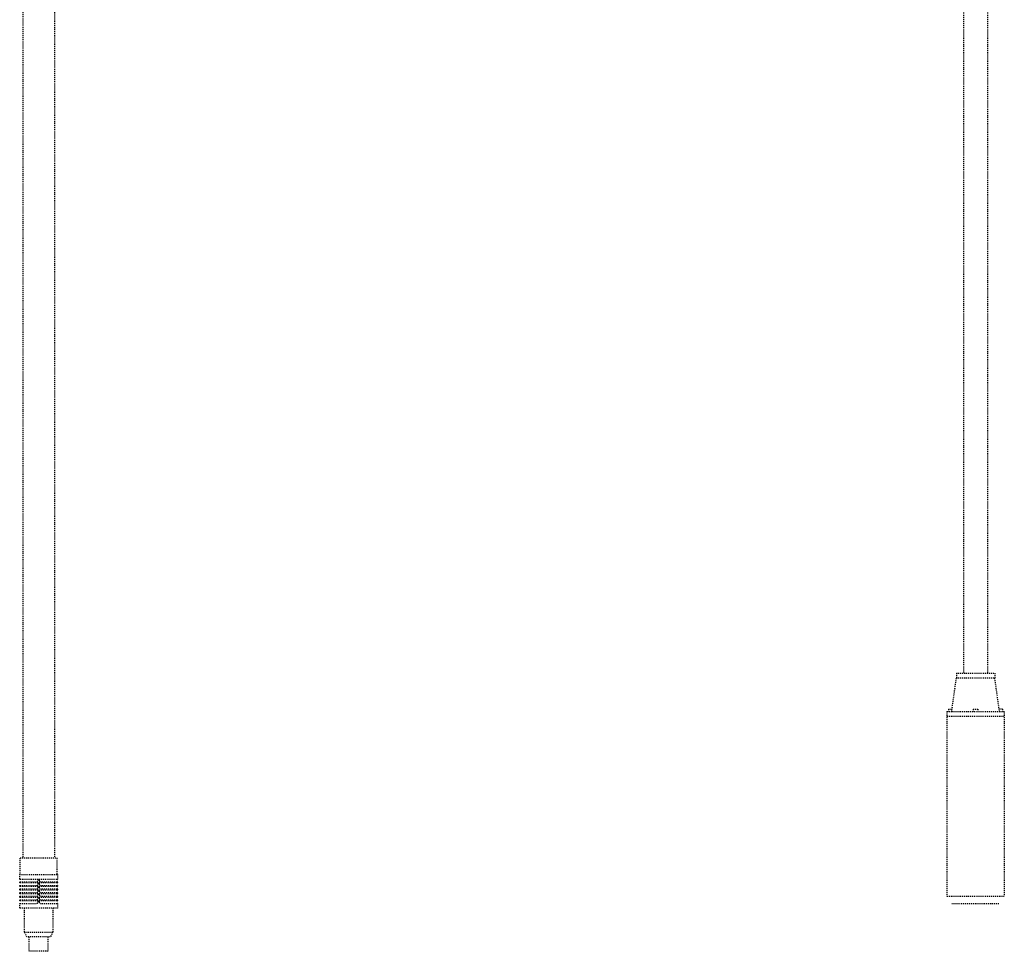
# Model space of a CAD drawing. Extents: x -169 to 2224, y 0 to 2796.
# Tile 37 of 256: x 167 to 270, y 687 to 784. Entities that reach past the tile are written whole.
import ezdxf

# ---------------------------------------------------------------- set-up
doc = ezdxf.new("R2010")
doc.units = 0
doc.header["$MEASUREMENT"] = 0
doc.linetypes.add('HIDDEN5', pattern=[0.05, 0.025, -0.025])
doc.layers.add('FILL-TUBE', color=1, linetype='CONTINUOUS')
doc.layers.add('SUB-PUMP', color=4, linetype='CONTINUOUS')

msp = doc.modelspace()

# ---------------------------------------------------------------- linework, layer by layer
at = {"layer": 'FILL-TUBE', "color": 1, "linetype": 'HIDDEN5'}
for p, q in [((170.80647, 858.49239), (170.80647, 696.89884)), ((167.492, 801.47189), (167.492, 696.89884)), ((167.6758, 689.14884), (170.61768, 689.14884))]:
    msp.add_line(p, q, dxfattribs=at)
for points in [[(167.2383, 695.14884), (167.2383, 696.89884), (171.05518, 696.89884), (171.05518, 695.14884)], [(170.61768, 691.64884), (170.61768, 689.14884), (170.36768, 688.64884), (167.9258, 688.64884), (167.6758, 689.14884), (167.6758, 691.64884)], [(170.11768, 688.64884), (170.11768, 687.14884), (168.1758, 687.14884), (168.1758, 688.64884)]]:
    msp.add_lwpolyline(points, dxfattribs=at)
for points in [[(171.08643, 694.64884), (167.20705, 694.64884, -0.414213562), (167.1758, 694.68009), (167.1758, 695.14884), (171.11768, 695.14884), (171.11768, 694.68009)], [(169.20924, 694.64884), (169.20924, 694.52384, 0.414213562), (169.33424, 694.39884), (171.08643, 694.39884, -0.414213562), (171.11768, 694.36759), (171.11768, 694.30509, -0.414213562), (171.08643, 694.27384), (167.20705, 694.27384, -0.414213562), (167.1758, 694.30509), (167.1758, 694.36759, -0.414213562), (167.20705, 694.39884), (168.95924, 694.39884, 0.414213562), (169.08424, 694.52384), (169.08424, 694.64884)], [(169.20924, 694.27384), (169.20924, 694.14884, 0.414213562), (169.33424, 694.02384), (171.08643, 694.02384, -0.414213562), (171.11768, 693.99259), (171.11768, 693.93009, -0.414213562), (171.08643, 693.89884), (167.20705, 693.89884, -0.414213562), (167.1758, 693.93009), (167.1758, 693.99259, -0.414213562), (167.20705, 694.02384), (168.95924, 694.02384, 0.414213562), (169.08424, 694.14884), (169.08424, 694.27384)], [(169.20924, 693.89884), (169.20924, 693.77384, 0.414213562), (169.33424, 693.64884), (171.08643, 693.64884, -0.414213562), (171.11768, 693.61759), (171.11768, 693.55509, -0.414213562), (171.08643, 693.52384), (167.20705, 693.52384, -0.414213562), (167.1758, 693.55509), (167.1758, 693.61759, -0.414213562), (167.20705, 693.64884), (168.95924, 693.64884, 0.414213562), (169.08424, 693.77384), (169.08424, 693.89884)], [(169.20924, 693.52384), (169.20924, 693.39884, 0.414213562), (169.33424, 693.27384), (171.08643, 693.27384, -0.414213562), (171.11768, 693.24259), (171.11768, 693.18009, -0.414213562), (171.08643, 693.14884), (167.20705, 693.14884, -0.414213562), (167.1758, 693.18009), (167.1758, 693.24259, -0.414213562), (167.20705, 693.27384), (168.95924, 693.27384, 0.414213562), (169.08424, 693.39884), (169.08424, 693.52384)], [(169.20924, 693.14884), (169.20924, 693.02384, 0.414213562), (169.33424, 692.89884), (171.08643, 692.89884, -0.414213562), (171.11768, 692.86759), (171.11768, 692.80509, -0.414213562), (171.08643, 692.77384), (167.20705, 692.77384, -0.414213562), (167.1758, 692.80509), (167.1758, 692.86759, -0.414213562), (167.20705, 692.89884), (168.95924, 692.89884, 0.414213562), (169.08424, 693.02384), (169.08424, 693.14884)], [(169.20924, 692.77384), (169.20924, 692.64884, 0.414213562), (169.33424, 692.52384), (171.08643, 692.52384, -0.414213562), (171.11768, 692.49259), (171.11768, 692.43009, -0.414213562), (171.08643, 692.39884), (167.20705, 692.39884, -0.414213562), (167.1758, 692.43009), (167.1758, 692.49259, -0.414213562), (167.20705, 692.52384), (168.95924, 692.52384, 0.414213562), (169.08424, 692.64884), (169.08424, 692.77384)], [(169.20924, 692.39884), (169.20924, 692.27384, 0.414213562), (169.33424, 692.14884), (171.08643, 692.14884, -0.414213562), (171.11768, 692.11759), (171.11768, 691.64884), (167.1758, 691.64884), (167.1758, 692.11759, -0.414213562), (167.20705, 692.14884), (168.95924, 692.14884, 0.414213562), (169.08424, 692.27384), (169.08424, 692.39884)]]:
    msp.add_lwpolyline(points, format="xyb", dxfattribs=at)
msp.add_arc((171.08643, 694.68009), 0.03125, 270, 360, dxfattribs=at)
at = {"layer": 'SUB-PUMP', "color": 1, "linetype": 'HIDDEN5'}
for p, q in [((265.51196, 837.52108), (265.51196, 716.14884)), ((268.01196, 837.52108), (268.01196, 716.14884)), ((264.76194, 716.14884), (264.76194, 715.64884)), ((264.76194, 716.14884), (268.76194, 716.14884)), ((268.76194, 716.14884), (268.76194, 715.64884)), ((264.27044, 712.14884), (264.76194, 715.64884)), ((264.76194, 715.64884), (268.76194, 715.64884)), ((269.25345, 712.14884), (268.76194, 715.64884)), ((263.77044, 712.14884), (269.75345, 712.14884)), ((263.77044, 712.14884), (263.77044, 692.89884)), ((263.95335, 712.39884), (264.29109, 712.39884)), ((263.95335, 712.39884), (263.95335, 712.14884)), ((266.51194, 712.39884), (267.01194, 712.39884)), ((266.51194, 712.39884), (266.51194, 712.14884)), ((267.01194, 712.39884), (267.01194, 712.14884)), ((269.57054, 712.39884), (269.23279, 712.39884)), ((269.57054, 712.39884), (269.57054, 712.14884)), ((269.75345, 712.14884), (269.75345, 692.89884)), ((263.77044, 711.64884), (269.75345, 711.64884)), ((263.77044, 692.89884), (269.75345, 692.89884)), ((264.27044, 692.14884), (269.25345, 692.14884))]:
    msp.add_line(p, q, dxfattribs=at)

doc.saveas('drawing.dxf')
